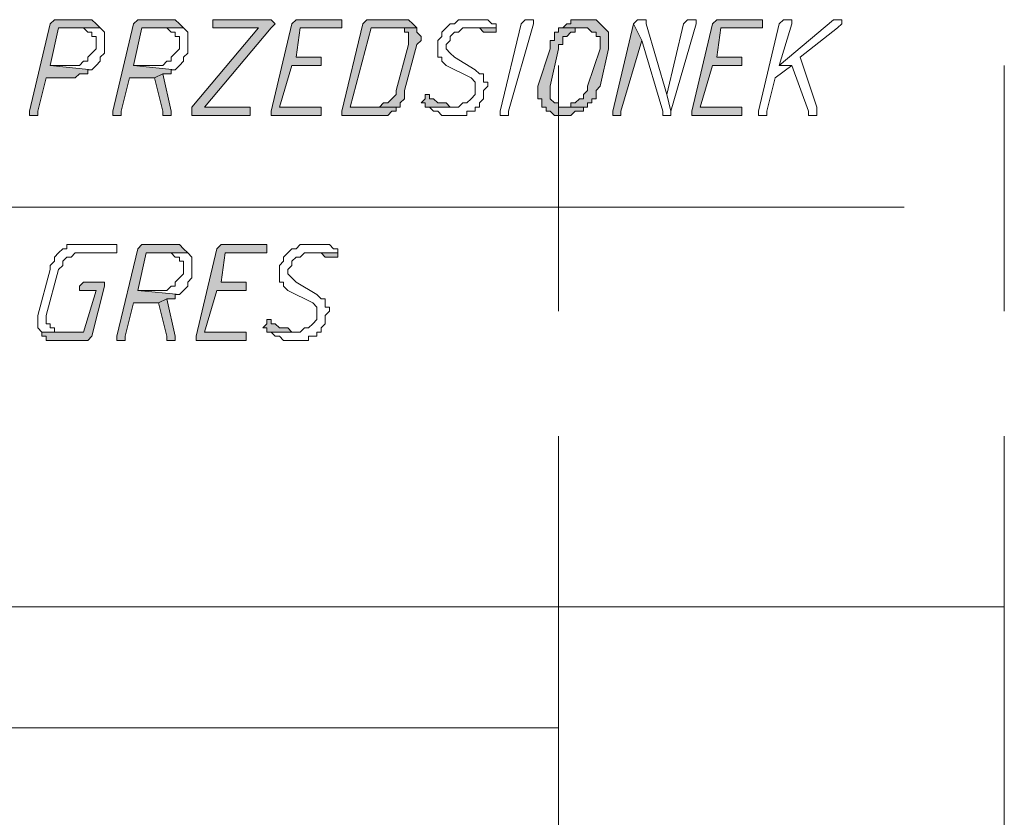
# Model space of a CAD drawing. Header units: inches. Extents: x -1441 to 3871, y -4351 to 2413.
# Tile 32 of 256: x -569 to -469, y -1405 to -1324. Entities that reach past the tile are written whole.
import ezdxf

# ---------------------------------------------------------------- set-up
doc = ezdxf.new("R2010")
doc.units = ezdxf.units.IN
doc.header["$MEASUREMENT"] = 0
doc.layers.add('at_Entity', color=7, linetype='Continuous')
doc.layers.add('at_Solid', color=7, linetype='Continuous')

msp = doc.modelspace()

# ---------------------------------------------------------------- hatches: boundary and pattern name
at = {"layer": 'at_Solid', "lineweight": 15}
for points in [[(-562.06811, -1323.98736), (-564.61075, -1323.98736), (-565.03055, -1323.98736), (-565.45512, -1324.41193), (-567.5732, -1333.29926), (-567.5732, -1333.71906), (-567.14863, -1333.71906), (-566.72406, -1333.71906), (-566.72406, -1333.29926), (-565.87969, -1329.91225), (-563.33705, -1329.91225), (-562.91725, -1329.91225), (-562.49268, -1329.48768), (-562.06811, -1329.48768), (-561.64354, -1329.48768), (-561.64354, -1329.06788), (-561.21897, -1329.06788), (-565.45512, -1328.64331), (-564.61075, -1324.83173), (-560.3746, -1324.83173), (-560.79917, -1324.41193), (-561.21897, -1323.98736), (-561.64354, -1323.98736)], [(-553.60535, -1323.98736), (-556.14323, -1323.98736), (-556.56779, -1323.98736), (-556.98759, -1324.41193), (-559.10567, -1333.29926), (-559.10567, -1333.71906), (-558.6811, -1333.71906), (-558.25653, -1333.71906), (-558.25653, -1333.29926), (-557.41216, -1329.91225), (-554.87429, -1329.91225), (-554.02515, -1329.48768), (-553.18078, -1329.48768), (-553.18078, -1329.06788), (-552.75621, -1329.06788), (-556.98759, -1328.64331), (-556.14323, -1324.83173), (-551.91185, -1324.83173), (-552.33165, -1324.41193), (-552.75621, -1323.98736), (-553.18078, -1323.98736)], [(-543.44432, -1323.98736), (-548.94463, -1323.98736), (-548.94463, -1324.83173), (-544.28869, -1324.83173), (-551.06271, -1332.87469), (-551.06271, -1333.71906), (-545.13782, -1333.71906), (-545.13782, -1332.87469), (-549.79377, -1332.87469), (-543.01975, -1324.83173), (-542.59995, -1324.41193), (-543.01975, -1323.98736)], [(-536.24573, -1323.98736), (-540.05731, -1323.98736), (-540.48188, -1323.98736), (-540.90645, -1324.41193), (-543.01975, -1333.29926), (-543.01975, -1333.71906), (-538.3638, -1333.71906), (-537.93923, -1333.71906), (-537.93923, -1332.87469), (-538.3638, -1332.87469), (-542.17538, -1332.87469), (-540.90645, -1328.64331), (-537.93923, -1328.64331), (-537.93923, -1327.79417), (-540.48188, -1327.79417), (-540.05731, -1324.83173), (-535.82593, -1324.83173), (-535.82593, -1323.98736)], [(-529.89627, -1323.98736), (-532.86349, -1323.98736), (-533.28328, -1323.98736), (-533.70785, -1324.41193), (-535.82593, -1333.29926), (-535.82593, -1333.71906), (-532.43892, -1333.71906), (-531.59455, -1333.71906), (-531.16521, -1333.71906), (-530.74541, -1333.29926), (-530.32084, -1333.29926), (-530.32084, -1332.87469), (-529.89627, -1332.87469), (-534.97679, -1332.87469), (-532.86349, -1324.83173), (-528.20277, -1324.83173), (-528.62734, -1324.41193), (-529.05191, -1323.98736), (-529.47647, -1323.98736)], [(-510.85268, -1323.98736), (-511.27248, -1323.98736), (-512.54619, -1323.98736), (-512.54619, -1324.41193), (-512.96599, -1324.41193), (-513.39056, -1324.83173), (-510.85268, -1324.83173), (-510.42811, -1325.2563), (-510.00355, -1325.2563), (-510.00355, -1325.68087), (-509.57898, -1325.68087), (-509.57898, -1326.94981), (-510.85268, -1330.75662), (-510.85268, -1331.18119), (-511.27248, -1331.60575), (-511.27248, -1332.03032), (-511.69705, -1332.03032), (-512.12162, -1332.45012), (-512.54619, -1332.45012), (-512.54619, -1332.87469), (-513.39056, -1332.87469), (-510.85268, -1332.87469), (-510.85268, -1332.45012), (-510.42811, -1332.45012), (-510.42811, -1332.03032), (-510.00355, -1332.03032), (-510.00355, -1331.18119), (-509.57898, -1330.75662), (-508.73461, -1326.94981), (-508.73461, -1325.2563), (-509.15918, -1324.83173), (-509.57898, -1324.41193), (-510.00355, -1323.98736), (-510.42811, -1323.98736)], [(-506.19197, -1324.41193), (-508.31004, -1333.29926), (-508.31004, -1333.71906), (-507.88547, -1333.71906), (-507.46567, -1333.71906), (-507.46567, -1333.29926), (-505.3476, -1326.10544)], [(-493.49783, -1323.98736), (-497.30464, -1323.98736), (-497.72921, -1323.98736), (-498.15378, -1324.41193), (-500.26708, -1333.29926), (-500.26708, -1333.71906), (-495.61113, -1333.71906), (-495.18656, -1333.71906), (-495.18656, -1332.87469), (-495.61113, -1332.87469), (-499.42271, -1332.87469), (-498.15378, -1328.64331), (-495.18656, -1328.64331), (-495.18656, -1327.79417), (-497.72921, -1327.79417), (-497.30464, -1324.83173), (-493.07326, -1324.83173), (-493.07326, -1323.98736)], [(-528.20277, -1324.83173), (-530.32084, -1324.83173), (-529.47647, -1324.83173), (-529.47647, -1325.2563), (-529.05191, -1325.2563), (-529.05191, -1326.52524), (-530.32084, -1331.18119), (-530.32084, -1331.60575), (-530.74541, -1332.03032), (-531.16521, -1332.45012), (-531.59455, -1332.45012), (-532.01435, -1332.87469), (-534.97679, -1332.87469), (-529.89627, -1332.87469), (-529.89627, -1332.45012), (-529.47647, -1332.03032), (-529.47647, -1331.18119), (-528.20277, -1326.52524), (-527.78297, -1326.10544), (-527.78297, -1325.68087), (-528.20277, -1325.2563)], [(-520.15981, -1324.83173), (-523.12702, -1324.83173), (-522.27788, -1324.83173), (-521.85808, -1324.83173), (-521.43352, -1325.2563), (-521.00895, -1325.2563), (-520.58915, -1325.2563), (-520.15981, -1325.2563)], [(-513.39056, -1324.83173), (-513.81513, -1324.83173), (-513.81513, -1325.2563), (-514.23492, -1325.2563), (-514.23492, -1326.10544), (-514.65949, -1326.10544), (-514.65949, -1326.94981), (-515.92843, -1330.75662), (-515.92843, -1332.03032), (-515.50863, -1332.03032), (-515.50863, -1332.87469), (-515.08406, -1332.87469), (-515.08406, -1333.29926), (-514.65949, -1333.29926), (-514.23492, -1333.71906), (-513.39056, -1333.71906), (-512.54619, -1333.71906), (-512.12162, -1333.29926), (-511.69705, -1333.29926), (-511.27248, -1333.29926), (-511.27248, -1332.87469), (-510.85268, -1332.87469), (-513.39056, -1332.87469), (-513.81513, -1332.87469), (-513.81513, -1332.45012), (-514.23492, -1332.45012), (-514.65949, -1332.03032), (-514.65949, -1330.75662), (-513.81513, -1326.94981), (-513.81513, -1326.52524), (-513.39056, -1326.52524), (-513.39056, -1325.68087), (-512.96599, -1325.68087), (-512.54619, -1325.2563), (-512.12162, -1325.2563), (-512.12162, -1324.83173), (-511.27248, -1324.83173)], [(-554.02515, -1329.48768), (-554.87429, -1329.91225), (-554.02515, -1333.29926), (-554.02515, -1333.71906), (-553.18078, -1333.71906), (-553.18078, -1333.29926)], [(-526.93383, -1331.60575), (-527.3584, -1331.60575), (-527.3584, -1332.03032), (-527.78297, -1332.45012), (-527.3584, -1332.45012), (-527.3584, -1332.87469), (-524.39596, -1332.87469), (-524.82053, -1332.87469), (-525.24033, -1332.45012), (-525.66489, -1332.45012), (-526.08946, -1332.45012), (-526.51403, -1332.03032), (-526.93383, -1332.03032)], [(-553.18078, -1346.84254), (-555.71866, -1346.84254), (-556.14323, -1346.84254), (-556.56779, -1347.2671), (-558.6811, -1356.15443), (-558.6811, -1356.579), (-558.25653, -1356.579), (-557.83673, -1356.579), (-557.83673, -1356.15443), (-556.98759, -1352.76742), (-554.44972, -1352.76742), (-553.60535, -1352.34762), (-552.75621, -1352.34762), (-552.75621, -1351.92305), (-552.33165, -1351.92305), (-556.56779, -1351.49848), (-555.71866, -1347.69167), (-551.48728, -1347.69167), (-551.91185, -1347.2671), (-552.33165, -1346.84254), (-552.75621, -1346.84254)], [(-543.86889, -1346.84254), (-547.6757, -1346.84254), (-548.10027, -1346.84254), (-548.52484, -1347.2671), (-550.64291, -1356.15443), (-550.64291, -1356.579), (-545.98219, -1356.579), (-545.56239, -1356.579), (-545.56239, -1355.73463), (-545.98219, -1355.73463), (-549.79377, -1355.73463), (-548.52484, -1351.49848), (-545.56239, -1351.49848), (-545.56239, -1350.65412), (-548.10027, -1350.65412), (-547.6757, -1347.69167), (-543.44432, -1347.69167), (-543.44432, -1346.84254)], [(-536.24573, -1347.69167), (-539.20817, -1347.69167), (-538.3638, -1347.69167), (-537.93923, -1347.69167), (-537.51943, -1348.11624), (-537.09486, -1348.11624), (-536.6703, -1348.11624), (-536.24573, -1348.11624)], [(-560.3746, -1350.65412), (-562.06811, -1350.65412), (-562.49268, -1351.07868), (-562.49268, -1351.49848), (-562.06811, -1351.49848), (-560.79917, -1351.49848), (-562.06811, -1355.73463), (-566.29949, -1355.73463), (-566.29949, -1356.15443), (-565.87969, -1356.15443), (-565.87969, -1356.579), (-565.03055, -1356.579), (-561.64354, -1356.579), (-561.21897, -1356.15443), (-559.95004, -1351.07868), (-559.95004, -1350.65412)], [(-553.60535, -1352.34762), (-554.44972, -1352.76742), (-553.60535, -1356.15443), (-553.60535, -1356.579), (-552.75621, -1356.579), (-552.75621, -1356.15443)], [(-543.01975, -1354.4657), (-543.44432, -1354.4657), (-543.44432, -1354.88549), (-543.86889, -1355.31006), (-543.44432, -1355.31006), (-543.44432, -1355.73463), (-540.48188, -1355.73463), (-540.90645, -1355.73463), (-541.32624, -1355.31006), (-541.75081, -1355.31006), (-542.17538, -1355.31006), (-542.59995, -1354.88549), (-543.01975, -1354.88549)]]:
    msp.add_hatch(color=7, dxfattribs=at).paths.add_polyline_path(points)

# ---------------------------------------------------------------- linework, layer by layer
at = {"layer": 'at_Entity', "color": 7, "lineweight": 15}
for p, q in [((-565.45512, -1324.41193), (-567.5732, -1333.29926)), ((-565.03055, -1323.98736), (-565.45512, -1324.41193)), ((-564.61075, -1323.98736), (-565.03055, -1323.98736)), ((-565.03055, -1323.98736), (-565.03055, -1323.98736)), ((-562.06811, -1323.98736), (-564.61075, -1323.98736)), ((-561.64354, -1323.98736), (-562.06811, -1323.98736)), ((-561.21897, -1323.98736), (-561.64354, -1323.98736)), ((-561.64354, -1323.98736), (-561.64354, -1323.98736)), ((-560.79917, -1324.41193), (-561.21897, -1323.98736)), ((-560.3746, -1324.83173), (-560.79917, -1324.41193)), ((-560.79917, -1324.41193), (-560.79917, -1324.41193)), ((-556.98759, -1324.41193), (-559.10567, -1333.29926)), ((-556.56779, -1323.98736), (-556.98759, -1324.41193)), ((-556.14323, -1323.98736), (-556.56779, -1323.98736)), ((-556.56779, -1323.98736), (-556.56779, -1323.98736)), ((-553.60535, -1323.98736), (-556.14323, -1323.98736)), ((-553.18078, -1323.98736), (-553.60535, -1323.98736)), ((-552.75621, -1323.98736), (-553.18078, -1323.98736)), ((-553.18078, -1323.98736), (-553.18078, -1323.98736)), ((-552.33165, -1324.41193), (-552.75621, -1323.98736)), ((-551.91185, -1324.83173), (-552.33165, -1324.41193)), ((-552.33165, -1324.41193), (-552.33165, -1324.41193)), ((-543.44432, -1323.98736), (-548.94463, -1323.98736)), ((-548.94463, -1323.98736), (-548.94463, -1324.83173)), ((-543.01975, -1323.98736), (-543.44432, -1323.98736)), ((-542.59995, -1324.41193), (-543.01975, -1323.98736)), ((-543.01975, -1323.98736), (-543.01975, -1323.98736)), ((-543.01975, -1324.83173), (-542.59995, -1324.41193)), ((-540.90645, -1324.41193), (-543.01975, -1333.29926)), ((-542.59995, -1324.41193), (-542.59995, -1324.41193)), ((-540.48188, -1323.98736), (-540.90645, -1324.41193)), ((-540.05731, -1323.98736), (-540.48188, -1323.98736)), ((-540.48188, -1323.98736), (-540.48188, -1323.98736)), ((-536.24573, -1323.98736), (-540.05731, -1323.98736)), ((-535.82593, -1323.98736), (-536.24573, -1323.98736)), ((-535.82593, -1324.83173), (-535.82593, -1323.98736)), ((-533.70785, -1324.41193), (-535.82593, -1333.29926)), ((-533.28328, -1323.98736), (-533.70785, -1324.41193)), ((-532.86349, -1323.98736), (-533.28328, -1323.98736)), ((-533.28328, -1323.98736), (-533.28328, -1323.98736)), ((-529.89627, -1323.98736), (-532.86349, -1323.98736)), ((-529.47647, -1323.98736), (-529.89627, -1323.98736)), ((-529.05191, -1323.98736), (-529.47647, -1323.98736)), ((-529.47647, -1323.98736), (-529.47647, -1323.98736)), ((-528.62734, -1324.41193), (-529.05191, -1323.98736)), ((-528.20277, -1324.83173), (-528.62734, -1324.41193)), ((-528.62734, -1324.41193), (-528.62734, -1324.41193)), ((-524.82053, -1324.41193), (-525.24033, -1324.83173)), ((-524.39596, -1324.41193), (-524.82053, -1324.41193)), ((-524.82053, -1324.41193), (-524.82053, -1324.41193)), ((-523.97139, -1323.98736), (-524.39596, -1324.41193)), ((-523.12702, -1323.98736), (-523.97139, -1323.98736)), ((-523.97139, -1323.98736), (-523.97139, -1323.98736)), ((-522.70245, -1323.98736), (-523.12702, -1323.98736)), ((-521.43352, -1323.98736), (-522.70245, -1323.98736)), ((-522.70245, -1323.98736), (-522.70245, -1323.98736)), ((-521.00895, -1323.98736), (-521.43352, -1323.98736)), ((-520.58915, -1324.41193), (-521.00895, -1323.98736)), ((-520.15981, -1324.41193), (-520.58915, -1324.41193)), ((-520.58915, -1324.41193), (-520.58915, -1324.41193)), ((-520.15981, -1324.83173), (-520.15981, -1324.41193)), ((-519.74001, -1333.29926), (-517.62194, -1324.41193)), ((-516.353, -1324.41193), (-518.89087, -1333.29926)), ((-517.62194, -1324.41193), (-517.19737, -1323.98736)), ((-517.19737, -1323.98736), (-516.77757, -1323.98736)), ((-516.77757, -1323.98736), (-516.353, -1323.98736)), ((-516.353, -1323.98736), (-516.353, -1324.41193)), ((-516.353, -1324.41193), (-516.353, -1324.41193)), ((-512.96599, -1324.41193), (-513.39056, -1324.83173)), ((-512.54619, -1324.41193), (-512.96599, -1324.41193)), ((-512.96599, -1324.41193), (-512.96599, -1324.41193)), ((-511.27248, -1323.98736), (-512.54619, -1323.98736)), ((-512.54619, -1323.98736), (-512.54619, -1324.41193)), ((-510.85268, -1323.98736), (-511.27248, -1323.98736)), ((-510.42811, -1323.98736), (-510.85268, -1323.98736)), ((-510.00355, -1323.98736), (-510.42811, -1323.98736)), ((-510.42811, -1323.98736), (-510.42811, -1323.98736)), ((-509.57898, -1324.41193), (-510.00355, -1323.98736)), ((-509.15918, -1324.83173), (-509.57898, -1324.41193)), ((-509.57898, -1324.41193), (-509.57898, -1324.41193)), ((-506.19197, -1324.41193), (-508.31004, -1333.29926)), ((-505.77217, -1323.98736), (-506.19197, -1324.41193)), ((-505.3476, -1326.10544), (-506.19197, -1324.41193)), ((-506.19197, -1324.41193), (-505.3476, -1326.10544)), ((-505.3476, -1323.98736), (-505.77217, -1323.98736)), ((-505.77217, -1323.98736), (-505.77217, -1323.98736)), ((-504.92303, -1323.98736), (-505.3476, -1323.98736)), ((-505.3476, -1323.98736), (-505.3476, -1323.98736)), ((-504.92303, -1324.41193), (-504.92303, -1323.98736)), ((-502.80972, -1331.60575), (-504.92303, -1324.41193)), ((-501.11622, -1324.41193), (-502.80972, -1331.60575)), ((-502.38516, -1333.29926), (-499.84251, -1324.41193)), ((-500.69165, -1323.98736), (-501.11622, -1324.41193)), ((-500.26708, -1323.98736), (-500.69165, -1323.98736)), ((-500.69165, -1323.98736), (-500.69165, -1323.98736)), ((-499.84251, -1323.98736), (-500.26708, -1323.98736)), ((-500.26708, -1323.98736), (-500.26708, -1323.98736)), ((-498.15378, -1324.41193), (-500.26708, -1333.29926)), ((-499.84251, -1324.41193), (-499.84251, -1323.98736)), ((-497.72921, -1323.98736), (-498.15378, -1324.41193)), ((-497.30464, -1323.98736), (-497.72921, -1323.98736)), ((-497.72921, -1323.98736), (-497.72921, -1323.98736)), ((-493.49783, -1323.98736), (-497.30464, -1323.98736)), ((-493.07326, -1323.98736), (-493.49783, -1323.98736)), ((-491.37975, -1324.41193), (-493.49783, -1333.29926)), ((-493.07326, -1324.83173), (-493.07326, -1323.98736)), ((-485.87467, -1323.98736), (-491.37975, -1328.64331)), ((-490.95519, -1323.98736), (-491.37975, -1324.41193)), ((-491.37975, -1328.64331), (-490.11082, -1324.41193)), ((-490.53539, -1323.98736), (-490.95519, -1323.98736)), ((-490.95519, -1323.98736), (-490.95519, -1323.98736)), ((-490.11082, -1323.98736), (-490.53539, -1323.98736)), ((-490.53539, -1323.98736), (-490.53539, -1323.98736)), ((-490.11082, -1324.41193), (-490.11082, -1323.98736)), ((-485.45487, -1323.98736), (-485.87467, -1323.98736)), ((-485.87467, -1323.98736), (-485.87467, -1323.98736)), ((-485.0303, -1323.98736), (-485.45487, -1323.98736)), ((-485.45487, -1323.98736), (-485.45487, -1323.98736)), ((-485.45487, -1324.83173), (-485.0303, -1324.41193)), ((-485.0303, -1324.41193), (-485.0303, -1323.98736)), ((-565.45512, -1328.64331), (-564.61075, -1324.83173)), ((-564.61075, -1324.83173), (-560.3746, -1324.83173)), ((-560.3746, -1324.83173), (-562.49268, -1324.83173)), ((-562.49268, -1324.83173), (-562.06811, -1324.83173)), ((-562.06811, -1324.83173), (-562.06811, -1324.83173)), ((-562.06811, -1324.83173), (-561.64354, -1325.2563)), ((-561.64354, -1325.2563), (-561.21897, -1325.2563)), ((-561.21897, -1325.2563), (-561.21897, -1325.68087)), ((-559.95004, -1325.2563), (-560.3746, -1324.83173)), ((-560.3746, -1324.83173), (-560.3746, -1324.83173)), ((-559.95004, -1327.37438), (-559.95004, -1325.2563)), ((-556.98759, -1328.64331), (-556.14323, -1324.83173)), ((-556.14323, -1324.83173), (-551.91185, -1324.83173)), ((-551.91185, -1324.83173), (-554.02515, -1324.83173)), ((-554.02515, -1324.83173), (-553.60535, -1324.83173)), ((-553.60535, -1324.83173), (-553.60535, -1324.83173)), ((-553.60535, -1324.83173), (-553.18078, -1325.2563)), ((-553.18078, -1325.2563), (-552.75621, -1325.2563)), ((-552.75621, -1325.2563), (-552.75621, -1325.68087)), ((-551.48728, -1325.2563), (-551.91185, -1324.83173)), ((-551.91185, -1324.83173), (-551.91185, -1324.83173)), ((-551.48728, -1327.37438), (-551.48728, -1325.2563)), ((-544.28869, -1324.83173), (-551.06271, -1332.87469)), ((-549.79377, -1332.87469), (-543.01975, -1324.83173)), ((-548.94463, -1324.83173), (-544.28869, -1324.83173)), ((-543.01975, -1324.83173), (-543.01975, -1324.83173)), ((-540.48188, -1327.79417), (-540.05731, -1324.83173)), ((-540.05731, -1324.83173), (-535.82593, -1324.83173)), ((-534.97679, -1332.87469), (-532.86349, -1324.83173)), ((-532.86349, -1324.83173), (-528.20277, -1324.83173)), ((-528.20277, -1324.83173), (-530.32084, -1324.83173)), ((-530.32084, -1324.83173), (-529.47647, -1324.83173)), ((-529.47647, -1324.83173), (-529.47647, -1325.2563)), ((-529.47647, -1325.2563), (-529.05191, -1325.2563)), ((-529.05191, -1325.2563), (-529.05191, -1326.52524)), ((-528.20277, -1325.2563), (-528.20277, -1324.83173)), ((-527.78297, -1325.68087), (-528.20277, -1325.2563)), ((-528.20277, -1325.2563), (-528.20277, -1325.2563)), ((-525.24033, -1324.83173), (-525.66489, -1325.2563)), ((-525.66489, -1325.2563), (-525.66489, -1325.68087)), ((-525.24033, -1324.83173), (-525.24033, -1324.83173)), ((-524.82053, -1325.68087), (-524.39596, -1325.2563)), ((-524.39596, -1325.2563), (-523.97139, -1325.2563)), ((-523.97139, -1325.2563), (-523.55159, -1324.83173)), ((-523.55159, -1324.83173), (-520.15981, -1324.83173)), ((-520.15981, -1324.83173), (-523.12702, -1324.83173)), ((-523.12702, -1324.83173), (-522.27788, -1324.83173)), ((-522.27788, -1324.83173), (-521.85808, -1324.83173)), ((-521.85808, -1324.83173), (-521.43352, -1325.2563)), ((-521.43352, -1325.2563), (-521.00895, -1325.2563)), ((-521.00895, -1325.2563), (-520.58915, -1325.2563)), ((-520.58915, -1325.2563), (-520.15981, -1325.2563)), ((-520.15981, -1325.2563), (-520.15981, -1324.83173)), ((-520.15981, -1325.2563), (-520.15981, -1325.2563)), ((-513.81513, -1325.2563), (-514.23492, -1325.2563)), ((-514.23492, -1325.2563), (-514.23492, -1326.10544)), ((-513.39056, -1324.83173), (-513.81513, -1324.83173)), ((-513.81513, -1324.83173), (-513.81513, -1325.2563)), ((-511.27248, -1324.83173), (-513.39056, -1324.83173)), ((-513.39056, -1324.83173), (-510.85268, -1324.83173)), ((-512.96599, -1325.68087), (-512.54619, -1325.2563)), ((-512.54619, -1325.2563), (-512.12162, -1325.2563)), ((-512.12162, -1325.2563), (-512.12162, -1324.83173)), ((-512.12162, -1324.83173), (-511.27248, -1324.83173)), ((-511.27248, -1324.83173), (-511.27248, -1324.83173)), ((-510.85268, -1324.83173), (-510.85268, -1324.83173)), ((-510.85268, -1324.83173), (-510.42811, -1325.2563)), ((-510.42811, -1325.2563), (-510.00355, -1325.2563)), ((-510.00355, -1325.2563), (-510.00355, -1325.68087)), ((-508.73461, -1325.2563), (-509.15918, -1324.83173)), ((-509.15918, -1324.83173), (-509.15918, -1324.83173)), ((-508.73461, -1326.94981), (-508.73461, -1325.2563)), ((-497.72921, -1327.79417), (-497.30464, -1324.83173)), ((-497.30464, -1324.83173), (-493.07326, -1324.83173)), ((-489.26168, -1327.79417), (-485.45487, -1324.83173)), ((-485.45487, -1324.83173), (-485.45487, -1324.83173)), ((-561.21897, -1325.68087), (-560.79917, -1325.68087)), ((-560.79917, -1325.68087), (-560.79917, -1326.94981)), ((-552.75621, -1325.68087), (-552.33165, -1325.68087)), ((-552.33165, -1325.68087), (-552.33165, -1326.94981)), ((-528.20277, -1326.52524), (-527.78297, -1326.10544)), ((-527.78297, -1326.10544), (-527.78297, -1325.68087)), ((-525.66489, -1325.68087), (-526.08946, -1326.10544)), ((-526.08946, -1326.10544), (-526.08946, -1327.79417)), ((-525.24033, -1326.52524), (-524.82053, -1326.10544)), ((-524.82053, -1326.10544), (-524.82053, -1325.68087)), ((-514.23492, -1326.10544), (-514.65949, -1326.10544)), ((-514.65949, -1326.10544), (-514.65949, -1326.94981)), ((-513.39056, -1326.52524), (-513.39056, -1325.68087)), ((-513.39056, -1325.68087), (-512.96599, -1325.68087)), ((-512.96599, -1325.68087), (-512.96599, -1325.68087)), ((-510.00355, -1325.68087), (-509.57898, -1325.68087)), ((-509.57898, -1325.68087), (-509.57898, -1326.94981)), ((-507.46567, -1333.29926), (-505.3476, -1326.10544)), ((-505.3476, -1326.10544), (-503.22952, -1333.29926)), ((-561.21897, -1327.37438), (-561.64354, -1327.79417)), ((-560.79917, -1326.94981), (-561.21897, -1327.37438)), ((-561.21897, -1327.37438), (-561.21897, -1327.37438)), ((-560.3746, -1327.79417), (-559.95004, -1327.37438)), ((-552.75621, -1327.37438), (-553.18078, -1327.79417)), ((-552.33165, -1326.94981), (-552.75621, -1327.37438)), ((-552.75621, -1327.37438), (-552.75621, -1327.37438)), ((-551.91185, -1327.79417), (-551.48728, -1327.37438)), ((-529.05191, -1326.52524), (-530.32084, -1331.18119)), ((-529.47647, -1331.18119), (-528.20277, -1326.52524)), ((-525.24033, -1326.94981), (-525.24033, -1326.52524)), ((-524.82053, -1327.37438), (-525.24033, -1326.94981)), ((-524.39596, -1327.79417), (-524.82053, -1327.37438)), ((-524.82053, -1327.37438), (-524.82053, -1327.37438)), ((-514.65949, -1326.94981), (-515.92843, -1330.75662)), ((-514.65949, -1330.75662), (-513.81513, -1326.94981)), ((-513.81513, -1326.94981), (-513.81513, -1326.52524)), ((-513.81513, -1326.52524), (-513.39056, -1326.52524)), ((-509.57898, -1326.94981), (-510.85268, -1330.75662)), ((-509.57898, -1330.75662), (-508.73461, -1326.94981)), ((-562.06811, -1328.21874), (-562.49268, -1328.64331)), ((-561.64354, -1328.21874), (-562.06811, -1328.21874)), ((-562.06811, -1328.21874), (-562.06811, -1328.21874)), ((-561.64354, -1327.79417), (-561.64354, -1328.21874)), ((-560.79917, -1328.64331), (-560.3746, -1328.21874)), ((-560.3746, -1328.21874), (-560.3746, -1327.79417)), ((-553.60535, -1328.21874), (-554.02515, -1328.64331)), ((-553.18078, -1328.21874), (-553.60535, -1328.21874)), ((-553.60535, -1328.21874), (-553.60535, -1328.21874)), ((-553.18078, -1327.79417), (-553.18078, -1328.21874)), ((-552.33165, -1328.64331), (-551.91185, -1328.21874)), ((-551.91185, -1328.21874), (-551.91185, -1327.79417)), ((-537.93923, -1327.79417), (-540.48188, -1327.79417)), ((-537.93923, -1328.64331), (-537.93923, -1327.79417)), ((-526.08946, -1327.79417), (-525.66489, -1327.79417)), ((-525.66489, -1327.79417), (-525.66489, -1328.21874)), ((-525.66489, -1328.21874), (-525.24033, -1328.64331)), ((-522.27788, -1329.06788), (-524.39596, -1327.79417)), ((-495.18656, -1327.79417), (-497.72921, -1327.79417)), ((-495.18656, -1328.64331), (-495.18656, -1327.79417)), ((-487.56817, -1332.87469), (-489.26168, -1327.79417)), ((-563.33705, -1328.64331), (-565.45512, -1328.64331)), ((-565.45512, -1328.64331), (-561.21897, -1329.06788)), ((-561.21897, -1329.06788), (-565.45512, -1328.64331)), ((-562.49268, -1328.64331), (-563.33705, -1328.64331)), ((-562.91725, -1329.91225), (-562.49268, -1329.48768)), ((-562.49268, -1329.48768), (-562.06811, -1329.48768)), ((-562.06811, -1329.48768), (-561.64354, -1329.48768)), ((-561.64354, -1329.48768), (-561.64354, -1329.06788)), ((-561.64354, -1329.06788), (-561.21897, -1329.06788)), ((-561.21897, -1329.06788), (-560.79917, -1328.64331)), ((-561.21897, -1329.06788), (-561.21897, -1329.06788)), ((-560.79917, -1328.64331), (-560.79917, -1328.64331)), ((-554.87429, -1328.64331), (-556.98759, -1328.64331)), ((-556.98759, -1328.64331), (-552.75621, -1329.06788)), ((-552.75621, -1329.06788), (-556.98759, -1328.64331)), ((-554.02515, -1328.64331), (-554.87429, -1328.64331)), ((-554.02515, -1329.48768), (-554.87429, -1329.91225)), ((-554.87429, -1329.91225), (-554.02515, -1329.48768)), ((-553.18078, -1333.29926), (-554.02515, -1329.48768)), ((-554.02515, -1329.48768), (-553.18078, -1329.48768)), ((-553.18078, -1329.48768), (-553.18078, -1329.06788)), ((-553.18078, -1329.06788), (-552.75621, -1329.06788)), ((-552.75621, -1329.06788), (-552.33165, -1328.64331)), ((-552.75621, -1329.06788), (-552.75621, -1329.06788)), ((-552.33165, -1328.64331), (-552.33165, -1328.64331)), ((-542.17538, -1332.87469), (-540.90645, -1328.64331)), ((-540.90645, -1328.64331), (-537.93923, -1328.64331)), ((-525.24033, -1328.64331), (-522.70245, -1329.91225)), ((-521.85808, -1329.48768), (-522.27788, -1329.06788)), ((-521.43352, -1329.48768), (-521.85808, -1329.48768)), ((-521.43352, -1330.33682), (-521.43352, -1329.48768)), ((-513.81513, -1328.64331), (-513.81513, -1353.61656)), ((-499.42271, -1332.87469), (-498.15378, -1328.64331)), ((-498.15378, -1328.64331), (-495.18656, -1328.64331)), ((-491.80432, -1329.91225), (-490.11082, -1328.64331)), ((-491.37975, -1328.64331), (-490.11082, -1328.64331)), ((-490.11082, -1328.64331), (-491.37975, -1328.64331)), ((-490.11082, -1328.64331), (-488.41731, -1333.29926)), ((-468.51981, -1328.64331), (-468.51981, -1353.61656)), ((-566.72406, -1333.29926), (-565.87969, -1329.91225)), ((-565.87969, -1329.91225), (-563.33705, -1329.91225)), ((-563.33705, -1329.91225), (-562.91725, -1329.91225)), ((-558.25653, -1333.29926), (-557.41216, -1329.91225)), ((-557.41216, -1329.91225), (-554.87429, -1329.91225)), ((-554.87429, -1329.91225), (-554.02515, -1333.29926)), ((-522.70245, -1329.91225), (-522.70245, -1329.91225)), ((-522.70245, -1329.91225), (-522.27788, -1330.33682)), ((-522.27788, -1330.33682), (-522.27788, -1331.60575)), ((-521.00895, -1330.33682), (-521.43352, -1330.33682)), ((-521.00895, -1330.75662), (-521.00895, -1330.33682)), ((-492.64869, -1333.29926), (-491.80432, -1329.91225)), ((-530.32084, -1331.18119), (-530.32084, -1331.60575)), ((-529.47647, -1332.03032), (-529.47647, -1331.18119)), ((-521.43352, -1331.18119), (-521.00895, -1330.75662)), ((-521.43352, -1332.03032), (-521.43352, -1331.18119)), ((-515.92843, -1330.75662), (-515.92843, -1332.03032)), ((-514.65949, -1332.03032), (-514.65949, -1330.75662)), ((-510.85268, -1331.18119), (-511.27248, -1331.60575)), ((-510.85268, -1330.75662), (-510.85268, -1331.18119)), ((-510.00355, -1331.18119), (-509.57898, -1330.75662)), ((-510.00355, -1332.03032), (-510.00355, -1331.18119)), ((-531.59455, -1332.45012), (-532.01435, -1332.87469)), ((-531.16521, -1332.45012), (-531.59455, -1332.45012)), ((-531.59455, -1332.45012), (-531.59455, -1332.45012)), ((-530.74541, -1332.03032), (-531.16521, -1332.45012)), ((-530.32084, -1331.60575), (-530.74541, -1332.03032)), ((-530.74541, -1332.03032), (-530.74541, -1332.03032)), ((-529.89627, -1332.45012), (-529.47647, -1332.03032)), ((-529.89627, -1332.87469), (-529.89627, -1332.45012)), ((-527.3584, -1332.03032), (-527.78297, -1332.45012)), ((-527.78297, -1332.45012), (-527.3584, -1332.45012)), ((-526.93383, -1331.60575), (-527.3584, -1331.60575)), ((-527.3584, -1331.60575), (-527.3584, -1332.03032)), ((-527.3584, -1332.45012), (-527.3584, -1332.87469)), ((-526.93383, -1332.03032), (-526.93383, -1331.60575)), ((-526.51403, -1332.03032), (-526.93383, -1332.03032)), ((-526.93383, -1332.03032), (-526.93383, -1332.03032)), ((-526.08946, -1332.45012), (-526.51403, -1332.03032)), ((-525.66489, -1332.45012), (-526.08946, -1332.45012)), ((-525.24033, -1332.45012), (-525.66489, -1332.45012)), ((-524.82053, -1332.87469), (-525.24033, -1332.45012)), ((-523.55159, -1332.45012), (-523.97139, -1332.87469)), ((-523.12702, -1332.45012), (-523.55159, -1332.45012)), ((-523.55159, -1332.45012), (-523.55159, -1332.45012)), ((-522.70245, -1332.03032), (-523.12702, -1332.45012)), ((-522.27788, -1331.60575), (-522.70245, -1332.03032)), ((-522.70245, -1332.03032), (-522.70245, -1332.03032)), ((-521.85808, -1332.45012), (-521.43352, -1332.03032)), ((-521.85808, -1332.87469), (-521.85808, -1332.45012)), ((-515.92843, -1332.03032), (-515.50863, -1332.03032)), ((-515.50863, -1332.03032), (-515.50863, -1332.87469)), ((-514.23492, -1332.45012), (-514.65949, -1332.03032)), ((-513.81513, -1332.45012), (-514.23492, -1332.45012)), ((-514.23492, -1332.45012), (-514.23492, -1332.45012)), ((-513.81513, -1332.87469), (-513.81513, -1332.45012)), ((-512.12162, -1332.45012), (-512.54619, -1332.45012)), ((-512.54619, -1332.45012), (-512.54619, -1332.87469)), ((-511.69705, -1332.03032), (-512.12162, -1332.45012)), ((-511.27248, -1332.03032), (-511.69705, -1332.03032)), ((-511.27248, -1331.60575), (-511.27248, -1332.03032)), ((-510.85268, -1332.87469), (-510.85268, -1332.45012)), ((-510.85268, -1332.45012), (-510.42811, -1332.45012)), ((-510.42811, -1332.45012), (-510.42811, -1332.03032)), ((-510.42811, -1332.03032), (-510.00355, -1332.03032)), ((-502.80972, -1331.60575), (-502.38516, -1333.29926)), ((-502.38516, -1333.29926), (-502.80972, -1331.60575)), ((-567.5732, -1333.29926), (-567.5732, -1333.71906)), ((-566.72406, -1333.71906), (-566.72406, -1333.29926)), ((-559.10567, -1333.29926), (-559.10567, -1333.71906)), ((-558.25653, -1333.71906), (-558.25653, -1333.29926)), ((-554.02515, -1333.29926), (-554.02515, -1333.71906)), ((-553.18078, -1333.71906), (-553.18078, -1333.29926)), ((-551.06271, -1332.87469), (-551.06271, -1333.71906)), ((-545.13782, -1332.87469), (-549.79377, -1332.87469)), ((-545.13782, -1333.71906), (-545.13782, -1332.87469)), ((-543.01975, -1333.29926), (-543.01975, -1333.71906)), ((-538.3638, -1332.87469), (-542.17538, -1332.87469)), ((-537.93923, -1332.87469), (-538.3638, -1332.87469)), ((-537.93923, -1333.71906), (-537.93923, -1332.87469)), ((-535.82593, -1333.29926), (-535.82593, -1333.71906)), ((-532.01435, -1332.87469), (-534.97679, -1332.87469)), ((-534.97679, -1332.87469), (-529.89627, -1332.87469)), ((-529.89627, -1332.87469), (-534.97679, -1332.87469)), ((-531.16521, -1333.71906), (-530.74541, -1333.29926)), ((-530.74541, -1333.29926), (-530.32084, -1333.29926)), ((-530.32084, -1333.29926), (-530.32084, -1332.87469)), ((-530.32084, -1332.87469), (-529.89627, -1332.87469)), ((-527.3584, -1332.87469), (-524.39596, -1332.87469)), ((-523.97139, -1332.87469), (-527.3584, -1332.87469)), ((-527.3584, -1332.87469), (-526.93383, -1332.87469)), ((-526.93383, -1332.87469), (-526.51403, -1333.29926)), ((-526.51403, -1333.29926), (-526.08946, -1333.29926)), ((-526.08946, -1333.29926), (-526.08946, -1333.29926)), ((-526.08946, -1333.29926), (-525.66489, -1333.71906)), ((-524.39596, -1332.87469), (-524.82053, -1332.87469)), ((-524.82053, -1332.87469), (-524.82053, -1332.87469)), ((-523.12702, -1333.71906), (-523.12702, -1333.29926)), ((-523.12702, -1333.29926), (-522.27788, -1333.29926)), ((-522.27788, -1333.29926), (-522.27788, -1332.87469)), ((-522.27788, -1332.87469), (-521.85808, -1332.87469)), ((-519.74001, -1333.71906), (-519.74001, -1333.29926)), ((-518.89087, -1333.29926), (-518.89087, -1333.71906)), ((-515.50863, -1332.87469), (-515.08406, -1332.87469)), ((-515.08406, -1332.87469), (-515.08406, -1333.29926)), ((-515.08406, -1333.29926), (-514.65949, -1333.29926)), ((-514.65949, -1333.29926), (-514.65949, -1333.29926)), ((-514.65949, -1333.29926), (-514.23492, -1333.71906)), ((-513.39056, -1332.87469), (-513.81513, -1332.87469)), ((-510.85268, -1332.87469), (-513.39056, -1332.87469)), ((-512.54619, -1332.87469), (-513.39056, -1332.87469)), ((-513.39056, -1332.87469), (-510.85268, -1332.87469)), ((-512.54619, -1333.71906), (-512.12162, -1333.29926)), ((-512.12162, -1333.29926), (-511.69705, -1333.29926)), ((-511.69705, -1333.29926), (-511.27248, -1333.29926)), ((-511.27248, -1333.29926), (-511.27248, -1332.87469)), ((-511.27248, -1332.87469), (-510.85268, -1332.87469)), ((-508.31004, -1333.29926), (-508.31004, -1333.71906)), ((-507.46567, -1333.71906), (-507.46567, -1333.29926)), ((-503.22952, -1333.29926), (-503.22952, -1333.71906)), ((-502.38516, -1333.71906), (-502.38516, -1333.29926)), ((-500.26708, -1333.29926), (-500.26708, -1333.71906)), ((-495.61113, -1332.87469), (-499.42271, -1332.87469)), ((-495.18656, -1332.87469), (-495.61113, -1332.87469)), ((-495.18656, -1333.71906), (-495.18656, -1332.87469)), ((-493.49783, -1333.29926), (-493.49783, -1333.71906)), ((-492.64869, -1333.71906), (-492.64869, -1333.29926)), ((-488.41731, -1333.29926), (-488.41731, -1333.71906)), ((-487.56817, -1333.71906), (-487.56817, -1332.87469)), ((-567.5732, -1333.71906), (-567.14863, -1333.71906)), ((-567.14863, -1333.71906), (-566.72406, -1333.71906)), ((-559.10567, -1333.71906), (-558.6811, -1333.71906)), ((-558.6811, -1333.71906), (-558.25653, -1333.71906)), ((-554.02515, -1333.71906), (-553.18078, -1333.71906)), ((-551.06271, -1333.71906), (-545.13782, -1333.71906)), ((-543.01975, -1333.71906), (-538.3638, -1333.71906)), ((-538.3638, -1333.71906), (-537.93923, -1333.71906)), ((-535.82593, -1333.71906), (-532.43892, -1333.71906)), ((-532.43892, -1333.71906), (-531.59455, -1333.71906)), ((-531.59455, -1333.71906), (-531.16521, -1333.71906)), ((-525.66489, -1333.71906), (-525.24033, -1333.71906)), ((-525.24033, -1333.71906), (-523.97139, -1333.71906)), ((-523.97139, -1333.71906), (-523.12702, -1333.71906)), ((-519.31544, -1333.71906), (-519.74001, -1333.71906)), ((-518.89087, -1333.71906), (-519.31544, -1333.71906)), ((-514.23492, -1333.71906), (-513.39056, -1333.71906)), ((-513.39056, -1333.71906), (-512.54619, -1333.71906)), ((-512.54619, -1333.71906), (-512.54619, -1333.71906)), ((-508.31004, -1333.71906), (-507.88547, -1333.71906)), ((-507.88547, -1333.71906), (-507.46567, -1333.71906)), ((-503.22952, -1333.71906), (-502.80972, -1333.71906)), ((-502.80972, -1333.71906), (-502.38516, -1333.71906)), ((-500.26708, -1333.71906), (-495.61113, -1333.71906)), ((-495.61113, -1333.71906), (-495.18656, -1333.71906)), ((-493.49783, -1333.71906), (-493.07326, -1333.71906)), ((-493.07326, -1333.71906), (-492.64869, -1333.71906)), ((-488.41731, -1333.71906), (-487.56817, -1333.71906)), ((-617.09512, -1343.03573), (-478.68085, -1343.03573)), ((-564.18618, -1347.2671), (-564.61075, -1347.69167)), ((-563.76162, -1347.2671), (-564.18618, -1347.2671)), ((-564.18618, -1347.2671), (-564.18618, -1347.2671)), ((-563.33705, -1346.84254), (-563.76162, -1346.84254)), ((-563.76162, -1346.84254), (-563.76162, -1347.2671)), ((-559.10567, -1346.84254), (-563.33705, -1346.84254)), ((-558.6811, -1346.84254), (-559.10567, -1346.84254)), ((-559.10567, -1346.84254), (-559.10567, -1346.84254)), ((-558.6811, -1347.69167), (-558.6811, -1346.84254)), ((-556.56779, -1347.2671), (-558.6811, -1356.15443)), ((-556.14323, -1346.84254), (-556.56779, -1347.2671)), ((-555.71866, -1346.84254), (-556.14323, -1346.84254)), ((-556.14323, -1346.84254), (-556.14323, -1346.84254)), ((-553.18078, -1346.84254), (-555.71866, -1346.84254)), ((-552.75621, -1346.84254), (-553.18078, -1346.84254)), ((-552.33165, -1346.84254), (-552.75621, -1346.84254)), ((-552.75621, -1346.84254), (-552.75621, -1346.84254)), ((-551.91185, -1347.2671), (-552.33165, -1346.84254)), ((-551.48728, -1347.69167), (-551.91185, -1347.2671)), ((-551.91185, -1347.2671), (-551.91185, -1347.2671)), ((-548.52484, -1347.2671), (-550.64291, -1356.15443)), ((-548.10027, -1346.84254), (-548.52484, -1347.2671)), ((-547.6757, -1346.84254), (-548.10027, -1346.84254)), ((-548.10027, -1346.84254), (-548.10027, -1346.84254)), ((-543.86889, -1346.84254), (-547.6757, -1346.84254)), ((-543.44432, -1346.84254), (-543.86889, -1346.84254)), ((-543.44432, -1347.69167), (-543.44432, -1346.84254)), ((-540.90645, -1347.2671), (-541.32624, -1347.69167)), ((-540.48188, -1347.2671), (-540.90645, -1347.2671)), ((-540.90645, -1347.2671), (-540.90645, -1347.2671)), ((-540.05731, -1346.84254), (-540.48188, -1347.2671)), ((-539.20817, -1346.84254), (-540.05731, -1346.84254)), ((-540.05731, -1346.84254), (-540.05731, -1346.84254)), ((-538.78837, -1346.84254), (-539.20817, -1346.84254)), ((-537.51943, -1346.84254), (-538.78837, -1346.84254)), ((-538.78837, -1346.84254), (-538.78837, -1346.84254)), ((-537.09486, -1346.84254), (-537.51943, -1346.84254)), ((-536.6703, -1347.2671), (-537.09486, -1346.84254)), ((-536.24573, -1347.2671), (-536.6703, -1347.2671)), ((-536.6703, -1347.2671), (-536.6703, -1347.2671)), ((-536.24573, -1347.69167), (-536.24573, -1347.2671)), ((-564.61075, -1347.69167), (-565.03055, -1348.11624)), ((-565.03055, -1348.11624), (-565.03055, -1348.53604)), ((-564.61075, -1347.69167), (-564.61075, -1347.69167)), ((-564.18618, -1348.53604), (-563.76162, -1348.11624)), ((-563.76162, -1348.11624), (-563.33705, -1348.11624)), ((-563.33705, -1348.11624), (-562.91725, -1347.69167)), ((-562.91725, -1347.69167), (-559.10567, -1347.69167)), ((-559.10567, -1347.69167), (-558.6811, -1347.69167)), ((-556.56779, -1351.49848), (-555.71866, -1347.69167)), ((-555.71866, -1347.69167), (-551.48728, -1347.69167)), ((-551.48728, -1347.69167), (-553.60535, -1347.69167)), ((-553.60535, -1347.69167), (-553.18078, -1347.69167)), ((-553.18078, -1347.69167), (-553.18078, -1347.69167)), ((-553.18078, -1347.69167), (-552.75621, -1348.11624)), ((-552.75621, -1348.11624), (-552.33165, -1348.11624)), ((-552.33165, -1348.11624), (-552.33165, -1348.53604)), ((-551.06271, -1348.11624), (-551.48728, -1347.69167)), ((-551.48728, -1347.69167), (-551.48728, -1347.69167)), ((-551.06271, -1350.22955), (-551.06271, -1348.11624)), ((-548.10027, -1350.65412), (-547.6757, -1347.69167)), ((-547.6757, -1347.69167), (-543.44432, -1347.69167)), ((-541.32624, -1347.69167), (-541.75081, -1348.11624)), ((-541.75081, -1348.11624), (-541.75081, -1348.53604)), ((-541.32624, -1347.69167), (-541.32624, -1347.69167)), ((-540.90645, -1348.53604), (-540.48188, -1348.11624)), ((-540.48188, -1348.11624), (-540.05731, -1348.11624)), ((-540.05731, -1348.11624), (-539.63274, -1347.69167)), ((-539.63274, -1347.69167), (-536.24573, -1347.69167)), ((-536.24573, -1347.69167), (-539.20817, -1347.69167)), ((-539.20817, -1347.69167), (-538.3638, -1347.69167)), ((-538.3638, -1347.69167), (-537.93923, -1347.69167)), ((-537.93923, -1347.69167), (-537.51943, -1348.11624)), ((-537.51943, -1348.11624), (-537.09486, -1348.11624)), ((-537.09486, -1348.11624), (-536.6703, -1348.11624)), ((-536.6703, -1348.11624), (-536.24573, -1348.11624)), ((-536.24573, -1348.11624), (-536.24573, -1347.69167)), ((-536.24573, -1348.11624), (-536.24573, -1348.11624)), ((-565.45512, -1349.38518), (-566.72406, -1354.04113)), ((-565.87969, -1354.04113), (-564.61075, -1349.38518)), ((-565.03055, -1348.53604), (-565.45512, -1348.96061)), ((-565.45512, -1348.96061), (-565.45512, -1349.38518)), ((-564.61075, -1349.38518), (-564.18618, -1348.96061)), ((-564.18618, -1348.96061), (-564.18618, -1348.53604)), ((-552.33165, -1348.53604), (-551.91185, -1348.53604)), ((-551.91185, -1348.53604), (-551.91185, -1349.80498)), ((-541.75081, -1348.53604), (-542.17538, -1348.96061)), ((-542.17538, -1348.96061), (-542.17538, -1350.65412)), ((-541.32624, -1349.38518), (-540.90645, -1348.96061)), ((-541.32624, -1349.80498), (-541.32624, -1349.38518)), ((-540.90645, -1348.96061), (-540.90645, -1348.53604)), ((-552.33165, -1350.22955), (-552.75621, -1350.65412)), ((-551.91185, -1349.80498), (-552.33165, -1350.22955)), ((-552.33165, -1350.22955), (-552.33165, -1350.22955)), ((-551.48728, -1350.65412), (-551.06271, -1350.22955)), ((-540.90645, -1350.22955), (-541.32624, -1349.80498)), ((-540.48188, -1350.65412), (-540.90645, -1350.22955)), ((-540.90645, -1350.22955), (-540.90645, -1350.22955)), ((-562.06811, -1350.65412), (-562.49268, -1351.07868)), ((-562.49268, -1351.07868), (-562.49268, -1351.49848)), ((-562.49268, -1351.49848), (-562.06811, -1351.49848)), ((-560.3746, -1350.65412), (-562.06811, -1350.65412)), ((-562.06811, -1350.65412), (-562.06811, -1350.65412)), ((-562.06811, -1351.49848), (-560.79917, -1351.49848)), ((-560.79917, -1351.49848), (-562.06811, -1355.73463)), ((-561.21897, -1356.15443), (-559.95004, -1351.07868)), ((-559.95004, -1350.65412), (-560.3746, -1350.65412)), ((-559.95004, -1351.07868), (-559.95004, -1350.65412)), ((-554.44972, -1351.49848), (-556.56779, -1351.49848)), ((-556.56779, -1351.49848), (-552.33165, -1351.92305)), ((-552.33165, -1351.92305), (-556.56779, -1351.49848)), ((-553.60535, -1351.49848), (-554.44972, -1351.49848)), ((-553.18078, -1351.07868), (-553.60535, -1351.49848)), ((-552.75621, -1351.07868), (-553.18078, -1351.07868)), ((-553.18078, -1351.07868), (-553.18078, -1351.07868)), ((-552.75621, -1350.65412), (-552.75621, -1351.07868)), ((-552.33165, -1351.92305), (-551.91185, -1351.49848)), ((-551.91185, -1351.49848), (-551.48728, -1351.07868)), ((-551.91185, -1351.49848), (-551.91185, -1351.49848)), ((-551.48728, -1351.07868), (-551.48728, -1350.65412)), ((-549.79377, -1355.73463), (-548.52484, -1351.49848)), ((-548.52484, -1351.49848), (-545.56239, -1351.49848)), ((-545.56239, -1350.65412), (-548.10027, -1350.65412)), ((-545.56239, -1351.49848), (-545.56239, -1350.65412)), ((-542.17538, -1350.65412), (-541.75081, -1350.65412)), ((-541.75081, -1350.65412), (-541.75081, -1351.07868)), ((-541.75081, -1351.07868), (-541.32624, -1351.49848)), ((-541.32624, -1351.49848), (-538.78837, -1352.76742)), ((-538.3638, -1351.92305), (-540.48188, -1350.65412)), ((-553.60535, -1352.34762), (-554.44972, -1352.76742)), ((-554.44972, -1352.76742), (-553.60535, -1352.34762)), ((-552.75621, -1356.15443), (-553.60535, -1352.34762)), ((-553.60535, -1352.34762), (-552.75621, -1352.34762)), ((-552.75621, -1352.34762), (-552.75621, -1351.92305)), ((-552.75621, -1351.92305), (-552.33165, -1351.92305)), ((-552.33165, -1351.92305), (-552.33165, -1351.92305)), ((-537.93923, -1352.34762), (-538.3638, -1351.92305)), ((-537.51943, -1352.34762), (-537.93923, -1352.34762)), ((-537.51943, -1353.19199), (-537.51943, -1352.34762)), ((-557.83673, -1356.15443), (-556.98759, -1352.76742)), ((-556.98759, -1352.76742), (-554.44972, -1352.76742)), ((-554.44972, -1352.76742), (-553.60535, -1356.15443)), ((-538.78837, -1352.76742), (-538.78837, -1352.76742)), ((-538.78837, -1352.76742), (-538.3638, -1353.19199)), ((-538.3638, -1353.19199), (-538.3638, -1354.4657)), ((-537.09486, -1353.19199), (-537.51943, -1353.19199)), ((-537.09486, -1353.61656), (-537.09486, -1353.19199)), ((-566.72406, -1354.04113), (-566.72406, -1355.31006)), ((-565.87969, -1354.88549), (-565.87969, -1354.04113)), ((-543.01975, -1354.4657), (-543.44432, -1354.4657)), ((-543.44432, -1354.4657), (-543.44432, -1354.88549)), ((-543.01975, -1354.88549), (-543.01975, -1354.4657)), ((-538.3638, -1354.4657), (-538.78837, -1354.88549)), ((-537.51943, -1354.04113), (-537.09486, -1353.61656)), ((-537.51943, -1354.88549), (-537.51943, -1354.04113)), ((-566.72406, -1355.31006), (-566.29949, -1355.73463)), ((-565.45512, -1354.88549), (-565.87969, -1354.88549)), ((-565.45512, -1355.31006), (-565.45512, -1354.88549)), ((-565.03055, -1355.31006), (-565.45512, -1355.31006)), ((-565.03055, -1355.73463), (-565.03055, -1355.31006)), ((-543.44432, -1354.88549), (-543.86889, -1355.31006)), ((-543.86889, -1355.31006), (-543.44432, -1355.31006)), ((-543.44432, -1355.31006), (-543.44432, -1355.73463)), ((-542.59995, -1354.88549), (-543.01975, -1354.88549)), ((-543.01975, -1354.88549), (-543.01975, -1354.88549)), ((-542.17538, -1355.31006), (-542.59995, -1354.88549)), ((-541.75081, -1355.31006), (-542.17538, -1355.31006)), ((-541.32624, -1355.31006), (-541.75081, -1355.31006)), ((-540.90645, -1355.73463), (-541.32624, -1355.31006)), ((-539.63274, -1355.31006), (-540.05731, -1355.73463)), ((-539.20817, -1355.31006), (-539.63274, -1355.31006)), ((-539.63274, -1355.31006), (-539.63274, -1355.31006)), ((-538.78837, -1354.88549), (-539.20817, -1355.31006)), ((-538.78837, -1354.88549), (-538.78837, -1354.88549)), ((-537.93923, -1355.31006), (-537.51943, -1354.88549)), ((-537.93923, -1355.73463), (-537.93923, -1355.31006)), ((-562.06811, -1355.73463), (-566.29949, -1355.73463)), ((-566.29949, -1355.73463), (-566.29949, -1356.15443)), ((-566.29949, -1355.73463), (-564.61075, -1355.73463)), ((-566.29949, -1356.15443), (-565.87969, -1356.15443)), ((-565.87969, -1356.15443), (-565.87969, -1356.579)), ((-564.61075, -1355.73463), (-565.03055, -1355.73463)), ((-561.64354, -1356.579), (-561.21897, -1356.15443)), ((-561.21897, -1356.15443), (-561.21897, -1356.15443)), ((-558.6811, -1356.15443), (-558.6811, -1356.579)), ((-557.83673, -1356.579), (-557.83673, -1356.15443)), ((-553.60535, -1356.15443), (-553.60535, -1356.579)), ((-552.75621, -1356.579), (-552.75621, -1356.15443)), ((-550.64291, -1356.15443), (-550.64291, -1356.579)), ((-545.98219, -1355.73463), (-549.79377, -1355.73463)), ((-545.56239, -1355.73463), (-545.98219, -1355.73463)), ((-545.56239, -1356.579), (-545.56239, -1355.73463)), ((-543.44432, -1355.73463), (-540.48188, -1355.73463)), ((-540.05731, -1355.73463), (-543.44432, -1355.73463)), ((-543.44432, -1355.73463), (-543.01975, -1355.73463)), ((-543.01975, -1355.73463), (-542.59995, -1356.15443)), ((-542.59995, -1356.15443), (-542.17538, -1356.15443)), ((-542.17538, -1356.15443), (-542.17538, -1356.15443)), ((-542.17538, -1356.15443), (-541.75081, -1356.579)), ((-540.48188, -1355.73463), (-540.90645, -1355.73463)), ((-540.90645, -1355.73463), (-540.90645, -1355.73463)), ((-539.20817, -1356.579), (-539.20817, -1356.15443)), ((-539.20817, -1356.15443), (-538.3638, -1356.15443)), ((-538.3638, -1356.15443), (-538.3638, -1355.73463)), ((-538.3638, -1355.73463), (-537.93923, -1355.73463)), ((-565.87969, -1356.579), (-565.03055, -1356.579)), ((-565.03055, -1356.579), (-561.64354, -1356.579)), ((-561.64354, -1356.579), (-561.64354, -1356.579)), ((-558.6811, -1356.579), (-558.25653, -1356.579)), ((-558.25653, -1356.579), (-557.83673, -1356.579)), ((-553.60535, -1356.579), (-552.75621, -1356.579)), ((-550.64291, -1356.579), (-545.98219, -1356.579)), ((-545.98219, -1356.579), (-545.56239, -1356.579)), ((-541.75081, -1356.579), (-541.32624, -1356.579)), ((-541.32624, -1356.579), (-540.05731, -1356.579)), ((-540.05731, -1356.579), (-539.20817, -1356.579)), ((-513.81513, -1366.31546), (-513.81513, -1383.67032)), ((-468.51981, -1366.31546), (-468.51981, -1383.67032)), ((-468.51981, -1383.67032), (-1011.60083, -1383.67032)), ((-513.81513, -1383.67032), (-513.81513, -1483.98787)), ((-468.51981, -1383.67032), (-468.51981, -1483.98787)), ((-513.81513, -1395.94466), (-1011.60083, -1395.94466))]:
    msp.add_line(p, q, dxfattribs=at)

doc.saveas('drawing.dxf')
